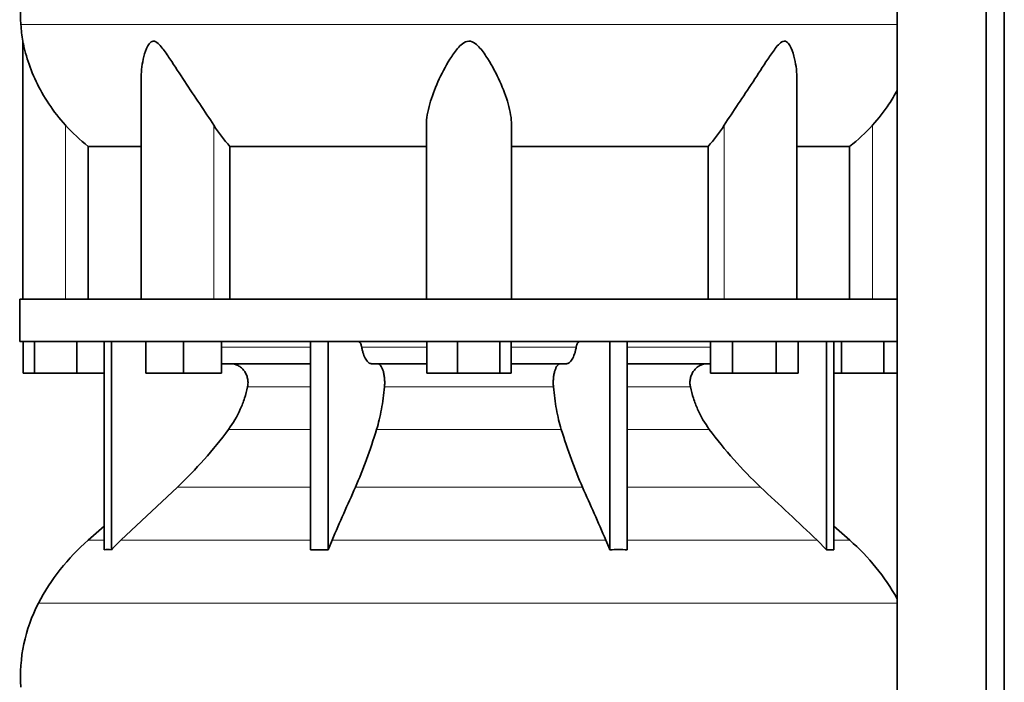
# Model space of a CAD drawing. Header units: millimetres. Extents: x 348 to 1239, y -1878 to 1712.
# Tile 19 of 28: x 863 to 1176, y 135 to 345. Entities that reach past the tile are written whole.
import ezdxf

# ---------------------------------------------------------------- set-up
doc = ezdxf.new("R2010")
doc.units = ezdxf.units.MM
doc.layers.add('MID_344-4', color=7, linetype='Continuous')
doc.layers.add('VSI344_DIFFUSORE', color=7, linetype='Continuous')

# ---------------------------------------------------------------- blocks, each defined once
blk = doc.blocks.new('SE3')
at = {"layer": 'MID_344-4', "color": 7, "linetype": 'Continuous', "lineweight": 35}
for p, q in [((1141.83, 919.23), (1141.83, 47.23)), ((1169.97, 47.23), (1169.97, 919.23)), ((1175.76, 47.23), (1175.76, 919.23)), ((1141.76, 344.55), (1141.76, 256.23)), ((1141.76, 242.73), (1141.76, 138.79))]:
    blk.add_line(p, q, dxfattribs=at)
at = {"layer": 'VSI344_DIFFUSORE', "color": 4, "linetype": 'Continuous', "lineweight": 9}
for p, q in [((1141.76, 343.24), (863.83, 343.24)), ((877.96, 256.23), (877.96, 311.34)), ((925, 256.23), (925, 311.34)), ((1086.93, 256.23), (1086.93, 311.34)), ((1133.96, 256.23), (1133.96, 311.34)), ((927.45, 240.95), (955.74, 240.95)), ((971.95, 240.95), (992.58, 240.95)), ((1019.35, 240.95), (1039.98, 240.95)), ((1056.19, 240.95), (1082.62, 240.95)), ((955.74, 228.4), (935.74, 228.4)), ((1032.76, 228.4), (979.17, 228.4)), ((1076.19, 228.4), (1056.19, 228.4)), ((929.73, 214.93), (955.74, 214.93)), ((976.68, 214.93), (1035.25, 214.93)), ((1056.19, 214.93), (1082.2, 214.93)), ((913.47, 196.64), (955.74, 196.64)), ((969.95, 196.64), (1041.98, 196.64)), ((1056.19, 196.64), (1098.46, 196.64)), ((885.17, 179.78), (890.26, 179.78)), ((895.55, 179.78), (955.74, 179.78)), ((962.53, 179.78), (1049.4, 179.78)), ((1056.19, 179.78), (1116.38, 179.78)), ((1121.67, 179.78), (1126.76, 179.78)), ((869.39, 159.79), (1141.76, 159.79))]:
    blk.add_line(p, q, dxfattribs=at)
at = {"layer": 'VSI344_DIFFUSORE', "color": 7, "linetype": 'Continuous', "lineweight": 35}
for p, q in [((864.46, 337.95), (864.46, 256.23)), ((901.95, 325.73), (901.95, 256.23)), ((1109.97, 256.23), (1109.97, 325.75)), ((992.46, 256.23), (992.46, 311.34)), ((1019.46, 256.23), (1019.46, 311.34)), ((885.22, 304.61), (901.95, 304.61)), ((885.22, 256.23), (885.22, 304.61)), ((930.13, 304.61), (992.46, 304.61)), ((930.13, 256.23), (930.13, 304.61)), ((1019.46, 304.61), (1081.8, 304.61)), ((1081.8, 304.61), (1081.8, 256.23)), ((1109.97, 304.61), (1126.71, 304.61)), ((1126.71, 304.61), (1126.71, 256.23)), ((863.46, 256.23), (1141.82, 256.23)), ((863.46, 256.23), (863.46, 242.73)), ((1141.82, 256.23), (1141.82, 242.73)), ((863.46, 242.73), (1141.82, 242.73)), ((864.58, 232.73), (864.58, 242.73)), ((868.17, 232.73), (868.17, 242.73)), ((881.55, 232.73), (881.55, 242.73)), ((890.26, 176.77), (890.26, 242.73)), ((892.55, 176.77), (892.55, 242.73)), ((903.45, 232.73), (903.45, 242.73)), ((915.45, 232.73), (915.45, 242.73)), ((927.45, 232.73), (927.45, 242.73)), ((955.74, 176.77), (955.74, 242.73)), ((961.28, 176.77), (961.28, 242.73)), ((992.58, 232.73), (992.58, 242.73)), ((1002.38, 232.73), (1002.38, 242.73)), ((1015.76, 232.73), (1015.76, 242.73)), ((1019.35, 232.73), (1019.35, 242.73)), ((1050.65, 176.77), (1050.65, 242.73)), ((1056.19, 176.77), (1056.19, 242.73)), ((1082.62, 232.73), (1082.62, 242.73)), ((1089.55, 232.73), (1089.55, 242.73)), ((1103.4, 232.73), (1103.4, 242.73)), ((1110.33, 232.73), (1110.33, 242.73)), ((1119.38, 176.77), (1119.38, 242.73)), ((1121.67, 176.77), (1121.67, 242.73)), ((1124.17, 232.73), (1124.17, 242.73)), ((1137.55, 232.73), (1137.55, 242.73)), ((955.74, 235.73), (927.45, 235.73)), ((992.58, 235.73), (975.08, 235.73)), ((1036.85, 235.73), (1019.35, 235.73)), ((1082.62, 235.73), (1056.19, 235.73)), ((868.17, 232.73), (864.58, 232.73)), ((881.55, 232.73), (868.17, 232.73)), ((890.26, 232.73), (881.55, 232.73)), ((915.45, 232.73), (903.45, 232.73)), ((927.45, 232.73), (915.45, 232.73)), ((1002.38, 232.73), (992.58, 232.73)), ((1015.76, 232.73), (1002.38, 232.73)), ((1019.35, 232.73), (1015.76, 232.73)), ((1089.55, 232.73), (1082.62, 232.73)), ((1103.4, 232.73), (1089.55, 232.73)), ((1110.33, 232.73), (1103.4, 232.73)), ((1124.17, 232.73), (1121.67, 232.73)), ((1137.55, 232.73), (1124.17, 232.73)), ((1141.76, 232.73), (1137.55, 232.73)), ((913.47, 196.64), (895.55, 179.78)), ((890.26, 184.2), (885.17, 179.78)), ((1126.76, 179.78), (1121.67, 184.2)), ((961.28, 176.77), (962.53, 179.78)), ((1116.38, 179.78), (1119.38, 176.77)), ((955.74, 176.77), (961.28, 176.77)), ((1119.38, 176.77), (1121.67, 176.77))]:
    blk.add_line(p, q, dxfattribs=at)
for centre, radius, start, end in [((913.64, 346.67), 49.92, 152.418, 183.9452), ((917.21, 346.92), 53.5, 183.9452, 189.6558), ((930.13, 128.06), 68.53, 131, 152.418), ((1081.79, 128.06), 68.53, 28.9585, 49), ((913.64, 136.67), 49.92, 152.418, 183.9452)]:
    blk.add_arc(centre, radius, start, end, dxfattribs=at)
for points, knots in [([(877.96, 311.34), (876.02, 313.51), (874.28, 315.76), (871.15, 320.43), (869.79, 322.83), (867.51, 327.61), (866.57, 330.03), (865.47, 333.59), (865.16, 334.77), (864.79, 336.37), (864.68, 336.88), (864.52, 337.66), (864.47, 337.94), (864.46, 337.95)], [0, 0, 0, 0, 0.125, 0.125, 0.25, 0.25, 0.375, 0.375, 0.4375, 0.4375, 0.46875, 0.46875, 0.4975138, 0.4975138, 0.4975138, 0.4975138]), ([(925, 311.34), (923.63, 313.5), (922.12, 315.75), (918.98, 320.41), (917.38, 322.8), (914.23, 327.57), (912.69, 329.98), (910.33, 333.54), (909.54, 334.71), (908.28, 336.31), (907.85, 336.82), (906.89, 337.66), (906.35, 337.97), (905.34, 337.92), (904.9, 337.57), (904.22, 336.71), (903.95, 336.19), (903.24, 334.58), (902.91, 333.41), (902.18, 330.11), (901.95, 327.91), (901.95, 325.73)], [0, 0, 0, 0, 0.125, 0.125, 0.25, 0.25, 0.375, 0.375, 0.4375, 0.4375, 0.46875, 0.46875, 0.5, 0.5, 0.53125, 0.53125, 0.5625, 0.5625, 0.625, 0.625, 0.7389823, 0.7389823, 0.7389823, 0.7389823]), ([(1019.46, 311.34), (1019.46, 313.5), (1019.06, 315.75), (1017.75, 320.41), (1016.84, 322.8), (1014.67, 327.57), (1013.42, 329.98), (1011.19, 333.54), (1010.39, 334.71), (1008.99, 336.31), (1008.48, 336.82), (1007.3, 337.66), (1006.6, 337.97), (1005.15, 337.92), (1004.47, 337.57), (1003.32, 336.71), (1002.83, 336.19), (1001.44, 334.58), (1000.66, 333.41), (998.47, 329.9), (997.21, 327.48), (995.06, 322.71), (994.17, 320.37), (992.87, 315.77), (992.46, 313.49), (992.46, 311.34)], [0, 0, 0, 0, 0.125, 0.125, 0.25, 0.25, 0.375, 0.375, 0.4375, 0.4375, 0.46875, 0.46875, 0.5, 0.5, 0.53125, 0.53125, 0.5625, 0.5625, 0.625, 0.625, 0.75, 0.75, 0.875, 0.875, 1, 1, 1, 1]), ([(1109.97, 325.74), (1109.97, 327.94), (1109.75, 330.17), (1108.99, 333.54), (1108.65, 334.71), (1107.92, 336.31), (1107.64, 336.82), (1106.93, 337.66), (1106.47, 337.97), (1105.44, 337.92), (1104.91, 337.57), (1103.98, 336.71), (1103.55, 336.19), (1102.3, 334.58), (1101.52, 333.41), (1099.19, 329.9), (1097.64, 327.48), (1094.49, 322.71), (1092.92, 320.37), (1089.83, 315.77), (1088.29, 313.49), (1086.93, 311.34)], [0.2596572, 0.2596572, 0.2596572, 0.2596572, 0.375, 0.375, 0.4375, 0.4375, 0.46875, 0.46875, 0.5, 0.5, 0.53125, 0.53125, 0.5625, 0.5625, 0.625, 0.625, 0.75, 0.75, 0.875, 0.875, 1, 1, 1, 1]), ([(1141.78, 322.32), (1140.98, 320.86), (1140.11, 319.43), (1137.63, 315.74), (1135.89, 313.49), (1133.96, 311.34)], [0.7983155, 0.7983155, 0.7983155, 0.7983155, 0.875, 0.875, 1, 1, 1, 1]), ([(970.88, 242.73), (970.94, 242.73), (971, 242.72), (971.11, 242.68), (971.16, 242.65), (971.32, 242.53), (971.42, 242.41), (971.61, 242.09), (971.7, 241.9), (971.81, 241.57), (971.84, 241.45), (971.9, 241.21), (971.93, 241.08), (971.95, 240.95)], [0, 0, 0, 0, 0.125, 0.125, 0.25, 0.25, 0.5, 0.5, 0.75, 0.75, 0.875, 0.875, 1, 1, 1, 1]), ([(975.08, 235.73), (974.92, 235.73), (974.75, 235.77), (974.43, 235.89), (974.27, 235.98), (973.96, 236.21), (973.8, 236.36), (973.5, 236.72), (973.36, 236.92), (972.95, 237.62), (972.7, 238.17), (972.38, 239.14), (972.28, 239.48), (972.1, 240.19), (972.02, 240.57), (971.95, 240.95)], [0, 0, 0, 0, 0.125, 0.125, 0.25, 0.25, 0.375, 0.375, 0.5, 0.5, 0.75, 0.75, 0.875, 0.875, 1, 1, 1, 1]), ([(1036.85, 235.73), (1037.01, 235.73), (1037.18, 235.77), (1037.5, 235.89), (1037.66, 235.98), (1037.97, 236.21), (1038.13, 236.36), (1038.42, 236.72), (1038.57, 236.92), (1038.98, 237.62), (1039.23, 238.17), (1039.55, 239.14), (1039.65, 239.48), (1039.83, 240.19), (1039.91, 240.57), (1039.98, 240.95)], [0, 0, 0, 0, 0.125, 0.125, 0.25, 0.25, 0.375, 0.375, 0.5, 0.5, 0.75, 0.75, 0.875, 0.875, 1, 1, 1, 1]), ([(1041.05, 242.73), (1040.99, 242.73), (1040.93, 242.72), (1040.82, 242.68), (1040.77, 242.65), (1040.61, 242.53), (1040.5, 242.41), (1040.32, 242.09), (1040.23, 241.9), (1040.12, 241.57), (1040.09, 241.45), (1040.03, 241.21), (1040, 241.08), (1039.98, 240.95)], [0, 0, 0, 0, 0.125, 0.125, 0.25, 0.25, 0.5, 0.5, 0.75, 0.75, 0.875, 0.875, 1, 1, 1, 1]), ([(935.74, 228.4), (935.83, 228.84), (935.88, 229.29), (935.88, 230.18), (935.83, 230.63), (935.69, 231.29), (935.64, 231.51), (935.5, 231.93), (935.42, 232.14), (935.15, 232.75), (934.93, 233.13), (934.54, 233.65), (934.4, 233.82), (934.1, 234.14), (933.95, 234.29), (933.63, 234.57), (933.46, 234.7), (933.11, 234.93), (932.92, 235.04), (932.36, 235.34), (931.97, 235.48), (931.37, 235.63), (931.16, 235.67), (930.75, 235.72), (930.54, 235.73), (930.33, 235.73)], [0, 0, 0, 0, 0.125, 0.125, 0.25, 0.25, 0.3125, 0.3125, 0.375, 0.375, 0.5, 0.5, 0.5625, 0.5625, 0.625, 0.625, 0.6875, 0.6875, 0.75, 0.75, 0.875, 0.875, 0.9375, 0.9375, 1, 1, 1, 1]), ([(976.93, 235.73), (977.1, 235.73), (977.28, 235.68), (977.61, 235.48), (977.77, 235.34), (978.08, 234.95), (978.23, 234.71), (978.5, 234.14), (978.62, 233.82), (978.84, 233.13), (978.93, 232.74), (979.08, 231.93), (979.13, 231.51), (979.21, 230.63), (979.23, 230.18), (979.23, 229.29), (979.21, 228.84), (979.17, 228.4)], [0, 0, 0, 0, 0.125, 0.125, 0.25, 0.25, 0.375, 0.375, 0.5, 0.5, 0.625, 0.625, 0.75, 0.75, 0.875, 0.875, 1, 1, 1, 1]), ([(1035, 235.73), (1034.83, 235.73), (1034.65, 235.68), (1034.32, 235.48), (1034.16, 235.34), (1033.84, 234.95), (1033.7, 234.71), (1033.43, 234.14), (1033.31, 233.82), (1033.09, 233.13), (1033, 232.74), (1032.85, 231.93), (1032.79, 231.51), (1032.72, 230.63), (1032.7, 230.18), (1032.7, 229.29), (1032.72, 228.84), (1032.76, 228.4)], [0, 0, 0, 0, 0.125, 0.125, 0.25, 0.25, 0.375, 0.375, 0.5, 0.5, 0.625, 0.625, 0.75, 0.75, 0.875, 0.875, 1, 1, 1, 1]), ([(1076.19, 228.4), (1076.1, 228.84), (1076.05, 229.29), (1076.05, 230.18), (1076.1, 230.63), (1076.24, 231.29), (1076.29, 231.51), (1076.43, 231.93), (1076.51, 232.14), (1076.78, 232.75), (1077, 233.13), (1077.39, 233.65), (1077.53, 233.82), (1077.83, 234.14), (1077.98, 234.29), (1078.3, 234.57), (1078.47, 234.7), (1078.82, 234.93), (1079.01, 235.04), (1079.57, 235.34), (1079.96, 235.48), (1080.56, 235.63), (1080.77, 235.67), (1081.18, 235.72), (1081.39, 235.73), (1081.6, 235.73)], [0, 0, 0, 0, 0.125, 0.125, 0.25, 0.25, 0.3125, 0.3125, 0.375, 0.375, 0.5, 0.5, 0.5625, 0.5625, 0.625, 0.625, 0.6875, 0.6875, 0.75, 0.75, 0.875, 0.875, 0.9375, 0.9375, 1, 1, 1, 1]), ([(929.73, 214.93), (931.18, 216.89), (932.42, 219.01), (933.95, 222.44), (934.4, 223.61), (935.16, 225.97), (935.48, 227.18), (935.74, 228.4)], [0, 0, 0, 0, 0.5, 0.5, 0.75, 0.75, 1, 1, 1, 1]), ([(979.17, 228.4), (979.07, 227.18), (978.93, 225.97), (978.62, 223.61), (978.43, 222.44), (977.8, 219.01), (977.28, 216.89), (976.68, 214.93)], [0, 0, 0, 0, 0.25, 0.25, 0.5, 0.5, 1, 1, 1, 1]), ([(1032.76, 228.4), (1032.86, 227.18), (1033, 225.97), (1033.31, 223.61), (1033.5, 222.44), (1034.13, 219.01), (1034.65, 216.89), (1035.25, 214.93)], [0, 0, 0, 0, 0.25, 0.25, 0.5, 0.5, 1, 1, 1, 1]), ([(1082.2, 214.93), (1080.75, 216.89), (1079.51, 219.01), (1077.98, 222.44), (1077.53, 223.61), (1076.77, 225.97), (1076.45, 227.18), (1076.19, 228.4)], [0, 0, 0, 0, 0.5, 0.5, 0.75, 0.75, 1, 1, 1, 1]), ([(913.47, 196.64), (916.41, 199.4), (919.25, 202.32), (924.7, 208.46), (927.29, 211.64), (929.73, 214.93)], [0, 0, 0, 0, 0.5, 0.5, 1, 1, 1, 1]), ([(976.68, 214.93), (975.67, 211.65), (974.6, 208.46), (972.34, 202.32), (971.17, 199.4), (969.95, 196.64)], [0, 0, 0, 0, 0.5, 0.5, 1, 1, 1, 1]), ([(1035.25, 214.93), (1036.26, 211.65), (1037.33, 208.46), (1039.59, 202.32), (1040.76, 199.4), (1041.98, 196.64)], [0, 0, 0, 0, 0.5, 0.5, 1, 1, 1, 1]), ([(1098.46, 196.64), (1095.52, 199.4), (1092.68, 202.32), (1087.22, 208.46), (1084.64, 211.64), (1082.2, 214.93)], [0, 0, 0, 0, 0.5, 0.5, 1, 1, 1, 1])]:
    blk.add_open_spline(points, degree=3, knots=knots, dxfattribs=at)
for points in [[(885.22, 304.61), (882.59, 306.63), (880.17, 308.87), (877.96, 311.34)], [(930.13, 304.61), (928.27, 306.63), (926.56, 308.87), (925, 311.34)], [(1086.93, 311.34), (1085.37, 308.87), (1083.66, 306.63), (1081.8, 304.61)], [(1133.96, 311.34), (1131.75, 308.87), (1129.34, 306.63), (1126.71, 304.61)], [(962.53, 179.78), (965, 185.4), (967.47, 191.02), (969.95, 196.64)], [(1049.4, 179.78), (1046.93, 185.4), (1044.45, 191.02), (1041.98, 196.64)], [(1098.46, 196.64), (1104.43, 191.02), (1110.4, 185.4), (1116.38, 179.78)], [(895.55, 179.78), (894.52, 178.82), (893.52, 177.81), (892.55, 176.77)], [(1050.65, 176.77), (1050.24, 177.81), (1049.83, 178.82), (1049.4, 179.78)], [(892.55, 176.77), (891.79, 176.82), (891.02, 176.82), (890.26, 176.77)], [(1056.19, 176.77), (1054.34, 176.82), (1052.49, 176.82), (1050.65, 176.77)], [(1141.76, 138.8), (1141.77, 136.6), (1141.77, 135.32), (1141.76, 134.96)]]:
    blk.add_open_spline(points, degree=3, dxfattribs=at)

msp = doc.modelspace()

# ---------------------------------------------------------------- block references
msp.add_blockref('SE3', (0, 0))

doc.saveas('drawing.dxf')
